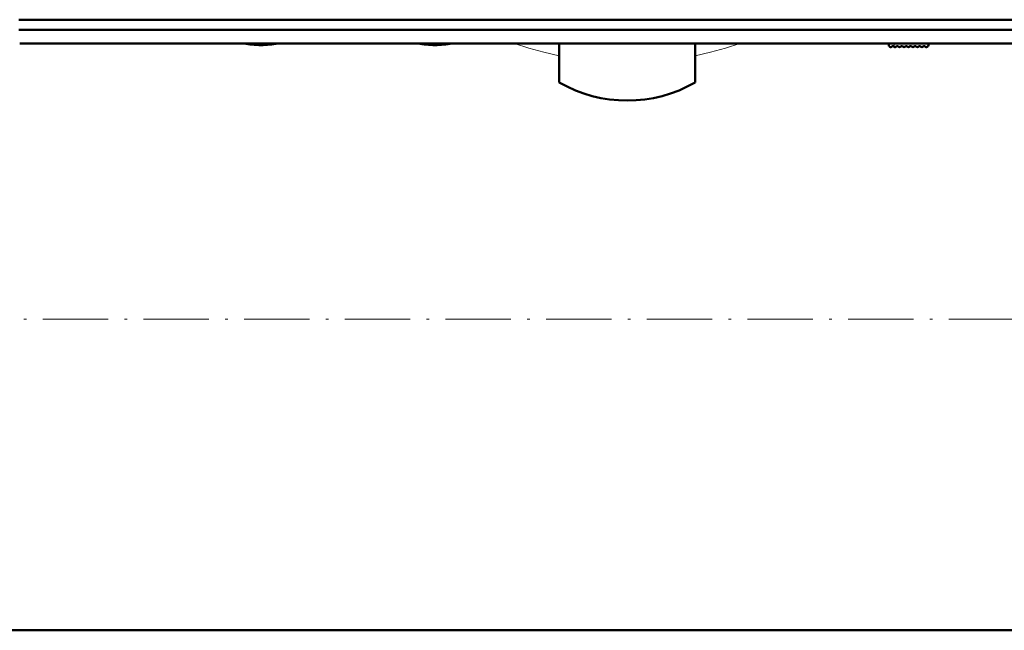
# Model space of a CAD drawing. Extents: x -2073 to 2460, y -1948 to 865.
# Tile 17 of 83: x -465 to -284, y -1895 to -1783. Entities that reach past the tile are written whole.
import ezdxf

# ---------------------------------------------------------------- set-up
doc = ezdxf.new("R2010")
doc.units = 0
doc.linetypes.add('DASHDOT', pattern=[18.5, 12, -3, 0.5, -3])

msp = doc.modelspace()

# ---------------------------------------------------------------- linework, layer by layer
at = {"color": 7, "lineweight": 50}
for p, q in [((-465.27, -1783.03), (-215.87, -1783.03)), ((-465.27, -1783.03), (-215.87, -1783.03)), ((-465.27, -1784.89), (-215.87, -1784.89)), ((-465.27, -1784.89), (-215.87, -1784.89)), ((-465.1, -1787.39), (-216.04, -1787.39)), ((-465.1, -1787.39), (-216.04, -1787.39)), ((-365.93, -1794.54), (-365.93, -1787.39)), ((-340.93, -1794.54), (-340.93, -1787.39)), ((-305.37, -1787.39), (-305.37, -1787.89)), ((-305.37, -1787.89), (-305.27, -1787.89)), ((-305.27, -1787.89), (-305.28, -1787.89)), ((-304.64, -1787.89), (-304.56, -1787.89)), ((-303.75, -1787.89), (-303.82, -1787.89)), ((-302.93, -1787.89), (-303, -1787.89)), ((-302.11, -1787.89), (-302.18, -1787.89)), ((-301.29, -1787.89), (-301.36, -1787.89)), ((-300.47, -1787.89), (-300.54, -1787.89)), ((-299.65, -1787.89), (-299.72, -1787.89)), ((-298.83, -1787.89), (-298.9, -1787.89)), ((-298.07, -1787.89), (-298.19, -1787.89)), ((-298.07, -1787.39), (-298.07, -1787.89)), ((868.57, -1895.19), (-575.43, -1895.19))]:
    msp.add_line(p, q, dxfattribs=at)
at = {"color": 7, "linetype": 'DASHDOT', "lineweight": 18, "ltscale": 0.020401}
msp.add_line((-304.37, -1787.32), (-304.37, -1788.14), dxfattribs=at)
at = {"color": 7, "lineweight": 18}
msp.add_line((-304.37, -1787.39), (-304.37, -1788.01), dxfattribs=at)
at = {"color": 7, "linetype": 'DASHDOT', "lineweight": 18}
msp.add_line((-719.83, -1838.04), (1012.97, -1838.04), dxfattribs=at)
at = {"color": 7, "lineweight": 18}
for points in [[(-374.14, -1787.39), (-371.51, -1788.24), (-368.77, -1789.01), (-365.93, -1789.68)], [(-340.93, -1789.68), (-338.1, -1789.01), (-335.36, -1788.24), (-332.73, -1787.39)]]:
    msp.add_lwpolyline(points, dxfattribs=at)
at = {"color": 7, "lineweight": 50}
for centre, radius, start, end in [((-420.77, -1770.57), 17.12, 259.274, 269.9959), ((-420.77, -1770.57), 17.12, 259.274, 269.9959), ((-420.77, -1770.57), 17.12, 270.0041, 280.726), ((-420.77, -1770.57), 17.12, 270.0041, 280.726), ((-388.77, -1770.57), 17.12, 259.2566, 269.9958), ((-388.77, -1770.57), 17.12, 259.2566, 269.9958), ((-388.77, -1770.57), 17.12, 270.0042, 280.7434), ((-388.77, -1770.57), 17.12, 270.0042, 280.7434), ((-305.01, -1787.79), 0.28, 200.9248, 321.3178), ((-304.64, -1788.09), 0.2, 90, 141.3178), ((-304.57, -1788.09), 0.2, 38.6797, 89.6751), ((-304.19, -1787.79), 0.28, 218.6839, 229.9948), ((-304.19, -1787.79), 0.28, 229.9948, 321.3178), ((-303.82, -1788.09), 0.2, 90, 141.3178), ((-303.75, -1788.09), 0.2, 38.6822, 90), ((-303.37, -1787.79), 0.28, 218.6822, 321.3178), ((-303, -1788.09), 0.2, 90, 141.3178), ((-302.93, -1788.09), 0.2, 38.6822, 90), ((-302.55, -1787.79), 0.28, 218.6822, 321.3178), ((-302.18, -1788.09), 0.2, 90, 141.3178), ((-302.11, -1788.09), 0.2, 38.6822, 90), ((-301.73, -1787.79), 0.28, 218.6822, 321.3178), ((-301.36, -1788.09), 0.2, 90, 141.3178), ((-301.29, -1788.09), 0.2, 38.6822, 90), ((-300.91, -1787.79), 0.28, 218.6822, 321.3178), ((-300.54, -1788.09), 0.2, 90, 141.3178), ((-300.47, -1788.09), 0.2, 38.6822, 90), ((-300.09, -1787.79), 0.28, 218.6822, 321.3178), ((-299.72, -1788.09), 0.2, 90, 141.3178), ((-299.65, -1788.09), 0.2, 38.6822, 90), ((-299.27, -1787.79), 0.28, 218.6822, 321.3178), ((-298.9, -1788.09), 0.2, 90, 141.3178), ((-298.83, -1788.09), 0.2, 38.6822, 90), ((-298.45, -1787.79), 0.28, 218.6822, 339.0752), ((-353.43, -1772.89), 25, 240, 300)]:
    msp.add_arc(centre, radius, start, end, dxfattribs=at)

doc.saveas('drawing.dxf')
